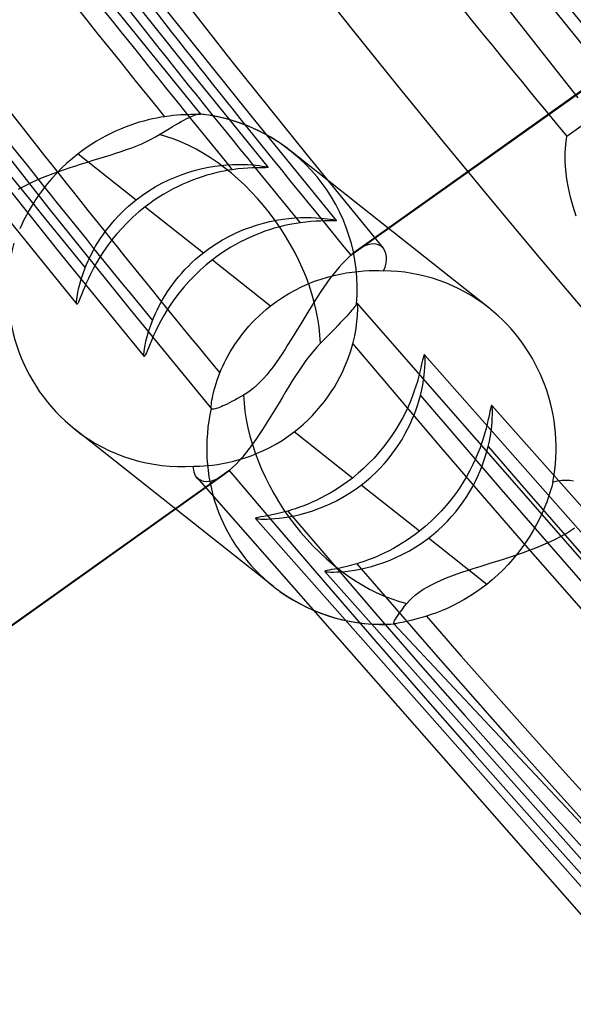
# Model space of a CAD drawing. Header units: millimetres. Extents: x -192 to 186, y -241 to 236.
# Tile 39 of 89: x -29.14 to -25.4, y -25.84 to -19.19. Entities that reach past the tile are written whole.
import ezdxf

# ---------------------------------------------------------------- set-up
doc = ezdxf.new("R2010")
doc.units = ezdxf.units.MM
doc.layers.add('MAIN-1', color=7, linetype='Continuous')
doc.layers.add('MAIN-2', color=7, linetype='Continuous')

msp = doc.modelspace()

# ---------------------------------------------------------------- linework, layer by layer
at = {"layer": 'MAIN-1'}
for centre, major_axis, start_param, end_param in [((-0.5, -0.433), (108.0179, -124.7283), 0.713724, 3.400514), ((-41, -35.507), (-104.4173, 120.5707), -3.141592, -0.857072), ((-41, -35.507), (103.7626, -119.8147), 0, 2.284521), ((-28.15, -24.3786), (-25.9407, 29.9537), -2.427868, -0.857072), ((-28.4, -24.5951), (23.3466, -26.9583), 0.713724, 3.141578), ((-28.4, -24.5951), (-25.6133, 29.5757), 2.694287, 5.426113), ((-35, -30.3109), (-23.3466, 26.9583), -2.427868, -0.857072), ((-35.5, -30.7439), (-22.6919, 26.2024), 2.284521, 5.426113)]:
    msp.add_ellipse(centre, major_axis=major_axis, ratio=0.75, start_param=start_param, end_param=end_param, dxfattribs=at)
at = {"layer": 'MAIN-2'}
for p, q in [((-27.1396, -17.4645), (-25.3699, -19.7153)), ((-22.9745, -17.9818), (-26.8647, -20.749)), ((-26.9015, -20.7781), (-23.0156, -18.014)), ((-25.4442, -19.9748), (-23.0518, -18.273)), ((-28.5943, -18.7767), (-28.0304, -19.4835)), ((-28.2454, -18.7816), (-27.7057, -19.4698)), ((-28.4863, -19.1241), (-27.9181, -19.8264)), ((-28.14, -19.136), (-27.574, -19.8431)), ((-27.7057, -19.4698), (-27.1977, -20.1031)), ((-28.0304, -19.4835), (-27.4601, -20.1855)), ((-29.4977, -19.7535), (-28.9409, -20.463)), ((-28.3007, -19.8725), (-28.3312, -19.8812)), ((-28.2708, -19.8649), (-28.3007, -19.8725)), ((-28.2417, -19.8582), (-28.2708, -19.8649)), ((-28.2135, -19.8524), (-28.2417, -19.8582)), ((-28.1861, -19.8474), (-28.2135, -19.8524)), ((-28.1597, -19.8432), (-28.1861, -19.8474)), ((-28.13, -19.8391), (-28.1597, -19.8432)), ((-28.1018, -19.836), (-28.13, -19.8391)), ((-28.075, -19.8336), (-28.1018, -19.836)), ((-28.0498, -19.8318), (-28.075, -19.8336)), ((-28.0261, -19.8306), (-28.0498, -19.8318)), ((-28.0473, -19.8763), (-28.0299, -19.8669)), ((-28.0299, -19.8669), (-28.014, -19.8586)), ((-28.0043, -19.8298), (-28.0261, -19.8306)), ((-28.014, -19.8586), (-27.9997, -19.8513)), ((-27.9845, -19.8293), (-28.0043, -19.8298)), ((-27.9997, -19.8513), (-27.9863, -19.8449)), ((-27.9863, -19.8449), (-27.9737, -19.8392)), ((-27.9669, -19.8291), (-27.9845, -19.8293)), ((-27.9737, -19.8392), (-27.9621, -19.8343)), ((-27.9518, -19.829), (-27.9669, -19.8291)), ((-27.9621, -19.8343), (-27.9516, -19.8303)), ((-27.9392, -19.8289), (-27.9518, -19.829)), ((-27.9516, -19.8303), (-27.9424, -19.8273)), ((-27.9424, -19.8273), (-27.9347, -19.8254)), ((-27.9294, -19.8286), (-27.9392, -19.8289)), ((-27.9347, -19.8254), (-27.9283, -19.8245)), ((-27.9225, -19.8282), (-27.9294, -19.8286)), ((-27.9283, -19.8245), (-27.9234, -19.8245)), ((-27.9234, -19.8245), (-27.9228, -19.8246)), ((-27.9228, -19.8246), (-27.9222, -19.8247)), ((-27.9187, -19.8275), (-27.9225, -19.8282)), ((-27.9222, -19.8247), (-27.9217, -19.8248)), ((-27.9217, -19.8248), (-27.9212, -19.8249)), ((-27.9212, -19.8249), (-27.9207, -19.8251)), ((-27.9207, -19.8251), (-27.9203, -19.8252)), ((-27.9203, -19.8252), (-27.9197, -19.8254)), ((-27.9197, -19.8254), (-27.9192, -19.8257)), ((-27.9192, -19.8257), (-27.9189, -19.8259)), ((-27.9189, -19.8259), (-27.9185, -19.8261)), ((-27.9181, -19.8264), (-27.9187, -19.8275)), ((-27.9185, -19.8261), (-27.9183, -19.8263)), ((-27.9183, -19.8263), (-27.9181, -19.8264)), ((-27.574, -19.8431), (-27.0009, -20.5447)), ((-28.4906, -19.9407), (-28.523, -19.956)), ((-28.4583, -19.9266), (-28.4906, -19.9407)), ((-28.4261, -19.9136), (-28.4583, -19.9266)), ((-28.3941, -19.9017), (-28.4261, -19.9136)), ((-28.3624, -19.8909), (-28.3941, -19.9017)), ((-28.3312, -19.8812), (-28.3624, -19.8909)), ((-28.1715, -19.9497), (-28.1496, -19.9362)), ((-28.1496, -19.9362), (-28.1279, -19.923)), ((-28.1279, -19.923), (-28.1065, -19.9102)), ((-28.1065, -19.9102), (-28.0857, -19.8981)), ((-28.0857, -19.8981), (-28.0659, -19.8867)), ((-28.0659, -19.8867), (-28.0473, -19.8763)), ((-28.5877, -19.9898), (-28.6199, -20.0086)), ((-28.5554, -19.9723), (-28.5877, -19.9898)), ((-28.523, -19.956), (-28.5554, -19.9723)), ((-28.2817, -20.0112), (-28.2508, -19.996)), ((-28.2508, -19.996), (-28.2217, -19.9803)), ((-28.2217, -19.9803), (-28.1945, -19.9641)), ((-28.1945, -19.9641), (-28.1715, -19.9497)), ((-25.4509, -20.0309), (-25.4442, -19.9748)), ((-28.7137, -20.0708), (-28.7438, -20.0933)), ((-28.683, -20.0491), (-28.7137, -20.0708)), ((-28.6517, -20.0284), (-28.683, -20.0491)), ((-28.6199, -20.0086), (-28.6517, -20.0284)), ((-28.4532, -20.0782), (-28.4171, -20.0657)), ((-28.4171, -20.0657), (-28.3817, -20.0528)), ((-28.3817, -20.0528), (-28.3473, -20.0395)), ((-28.3473, -20.0395), (-28.3139, -20.0256)), ((-28.3139, -20.0256), (-28.2817, -20.0112)), ((-25.4543, -20.0882), (-25.4509, -20.0309)), ((-29.4069, -20.0892), (-28.856, -20.7784)), ((-28.7826, -20.1247), (-28.8202, -20.1574)), ((-28.7438, -20.0933), (-28.7826, -20.1247)), ((-28.7438, -20.0933), (-28.3512, -20.4039)), ((-28.6809, -20.1497), (-28.6419, -20.1378)), ((-28.6419, -20.1378), (-28.6032, -20.1259)), ((-28.6032, -20.1259), (-28.5648, -20.1141)), ((-28.5648, -20.1141), (-28.527, -20.1023)), ((-28.527, -20.1023), (-28.4898, -20.0904)), ((-28.4898, -20.0904), (-28.4532, -20.0782)), ((-25.9699, -21.1342), (-27.3094, -20.0745)), ((-27.1977, -20.1031), (-26.6832, -20.7315)), ((-25.4542, -20.1464), (-25.4543, -20.0882)), ((-28.8562, -20.1914), (-28.8904, -20.2261)), ((-28.8752, -20.2129), (-28.837, -20.1997)), ((-28.8202, -20.1574), (-28.8562, -20.1914)), ((-28.837, -20.1997), (-28.7982, -20.1867)), ((-28.7982, -20.1867), (-28.7592, -20.1742)), ((-28.7592, -20.1742), (-28.7201, -20.1618)), ((-28.7201, -20.1618), (-28.6809, -20.1497)), ((-27.9959, -20.2181), (-27.9511, -20.205)), ((-27.9511, -20.205), (-27.9068, -20.1941)), ((-27.9068, -20.1941), (-27.8635, -20.1851)), ((-27.8635, -20.1851), (-27.8211, -20.1781)), ((-27.8211, -20.1781), (-27.7801, -20.1727)), ((-27.7801, -20.1727), (-27.7405, -20.169)), ((-27.7296, -20.2054), (-27.7571, -20.2104)), ((-27.7405, -20.169), (-27.7026, -20.1666)), ((-27.703, -20.2013), (-27.7296, -20.2054)), ((-27.6653, -20.1964), (-27.703, -20.2013)), ((-27.7026, -20.1666), (-27.6665, -20.1656)), ((-27.6665, -20.1656), (-27.6324, -20.1657)), ((-27.63, -20.1929), (-27.6653, -20.1964)), ((-27.6324, -20.1657), (-27.6003, -20.1667)), ((-27.5971, -20.1905), (-27.63, -20.1929)), ((-27.6003, -20.1667), (-27.5708, -20.1685)), ((-27.5668, -20.189), (-27.5971, -20.1905)), ((-27.5708, -20.1685), (-27.544, -20.1708)), ((-27.5395, -20.1882), (-27.5668, -20.189)), ((-27.544, -20.1708), (-27.5204, -20.1735)), ((-27.5155, -20.1879), (-27.5395, -20.1882)), ((-27.5204, -20.1735), (-27.5001, -20.1763)), ((-27.4954, -20.1878), (-27.5155, -20.1879)), ((-27.5001, -20.1763), (-27.4838, -20.1791)), ((-27.4794, -20.1877), (-27.4954, -20.1878)), ((-27.4838, -20.1791), (-27.4715, -20.1816)), ((-27.468, -20.1874), (-27.4794, -20.1877)), ((-27.4715, -20.1816), (-27.4635, -20.1837)), ((-27.4615, -20.1867), (-27.468, -20.1874)), ((-27.4635, -20.1837), (-27.4601, -20.1855)), ((-27.4601, -20.1855), (-27.4615, -20.1867)), ((-25.4507, -20.2051), (-25.4542, -20.1464)), ((-25.4438, -20.264), (-25.4507, -20.2051)), ((-29.0538, -20.2848), (-29.0202, -20.2696)), ((-29.0202, -20.2696), (-28.9854, -20.2548)), ((-28.9854, -20.2548), (-28.9495, -20.2404)), ((-28.9225, -20.2614), (-28.9528, -20.2971)), ((-28.9495, -20.2404), (-28.9128, -20.2265)), ((-28.8904, -20.2261), (-28.9225, -20.2614)), ((-28.9128, -20.2265), (-28.8752, -20.2129)), ((-28.1778, -20.2928), (-28.1323, -20.2706)), ((-28.1323, -20.2706), (-28.0867, -20.2508)), ((-28.0867, -20.2508), (-28.0411, -20.2333)), ((-28.0411, -20.2333), (-27.9959, -20.2181)), ((-27.9712, -20.2715), (-28.0036, -20.2845)), ((-27.939, -20.2596), (-27.9712, -20.2715)), ((-27.9071, -20.2488), (-27.939, -20.2596)), ((-27.8757, -20.2391), (-27.9071, -20.2488)), ((-27.8449, -20.2304), (-27.8757, -20.2391)), ((-27.8149, -20.2228), (-27.8449, -20.2304)), ((-27.7856, -20.2161), (-27.8149, -20.2228)), ((-27.7571, -20.2104), (-27.7856, -20.2161)), ((-25.4334, -20.3246), (-25.4438, -20.264)), ((-29.1459, -20.3331), (-29.1169, -20.3167)), ((-29.1169, -20.3167), (-29.0861, -20.3005)), ((-29.0861, -20.3005), (-29.0538, -20.2848)), ((-28.981, -20.3329), (-29.0074, -20.3688)), ((-28.9528, -20.2971), (-28.981, -20.3329)), ((-28.2667, -20.3441), (-28.2227, -20.3174)), ((-28.2227, -20.3174), (-28.1778, -20.2928)), ((-28.1013, -20.3303), (-28.1338, -20.348)), ((-28.0687, -20.3139), (-28.1013, -20.3303)), ((-28.0361, -20.2986), (-28.0687, -20.3139)), ((-28.0036, -20.2845), (-28.0361, -20.2986)), ((-25.4194, -20.3868), (-25.4334, -20.3246)), ((-29.0317, -20.4044), (-29.0541, -20.4395)), ((-29.0074, -20.3688), (-29.0317, -20.4044)), ((-28.3778, -20.4253), (-28.3512, -20.4039)), ((-28.3512, -20.4039), (-28.3096, -20.373)), ((-28.3096, -20.373), (-28.2667, -20.3441)), ((-28.1982, -20.3866), (-28.2296, -20.4074)), ((-28.1662, -20.3667), (-28.1982, -20.3866)), ((-28.1338, -20.348), (-28.1662, -20.3667)), ((-25.4018, -20.45), (-25.4194, -20.3868)), ((-29.3092, -20.4226), (-28.7526, -21.1089)), ((-29.0541, -20.4395), (-29.0745, -20.4739)), ((-28.9409, -20.463), (-28.3959, -21.1421)), ((-28.4529, -20.4937), (-28.4288, -20.4704)), ((-28.4288, -20.4704), (-28.4038, -20.4475)), ((-28.4038, -20.4475), (-28.3778, -20.4253)), ((-28.2906, -20.4518), (-28.3331, -20.4862)), ((-28.2605, -20.4292), (-28.2906, -20.4518)), ((-28.2906, -20.4518), (-27.8981, -20.7624)), ((-28.2296, -20.4074), (-28.2605, -20.4292)), ((-25.3808, -20.5141), (-25.4018, -20.45)), ((-29.0931, -20.5073), (-29.11, -20.5396)), ((-29.0745, -20.4739), (-29.0931, -20.5073)), ((-28.4983, -20.5418), (-28.4761, -20.5176)), ((-28.4761, -20.5176), (-28.4529, -20.4937)), ((-28.374, -20.5222), (-28.4129, -20.5596)), ((-28.3331, -20.4862), (-28.374, -20.5222)), ((-27.4045, -20.5425), (-27.3616, -20.5355)), ((-27.3616, -20.5355), (-27.32, -20.5304)), ((-27.32, -20.5304), (-27.2799, -20.5268)), ((-27.2799, -20.5268), (-27.2415, -20.5247)), ((-27.2415, -20.5247), (-27.2051, -20.5239)), ((-27.2051, -20.5239), (-27.1707, -20.5242)), ((-27.1707, -20.5242), (-27.1387, -20.5254)), ((-27.1387, -20.5254), (-27.1094, -20.5274)), ((-27.1094, -20.5274), (-27.083, -20.5299)), ((-27.083, -20.5299), (-27.0598, -20.5326)), ((-27.0598, -20.5326), (-27.04, -20.5355)), ((-27.04, -20.5355), (-27.024, -20.5383)), ((-27.024, -20.5383), (-27.012, -20.5408)), ((-29.1251, -20.5705), (-29.1386, -20.5999)), ((-29.11, -20.5396), (-29.1251, -20.5705)), ((-28.559, -20.6166), (-28.5397, -20.5914)), ((-28.5397, -20.5914), (-28.5195, -20.5665)), ((-28.5195, -20.5665), (-28.4983, -20.5418)), ((-28.4495, -20.5977), (-28.4838, -20.6365)), ((-28.4129, -20.5596), (-28.4495, -20.5977)), ((-27.6306, -20.608), (-27.5845, -20.5905)), ((-27.5845, -20.5905), (-27.5386, -20.5752)), ((-27.5386, -20.5752), (-27.4932, -20.5622)), ((-27.4932, -20.5622), (-27.4484, -20.5513)), ((-27.4193, -20.5967), (-27.451, -20.6064)), ((-27.4484, -20.5513), (-27.4045, -20.5425)), ((-27.3883, -20.5881), (-27.4193, -20.5967)), ((-27.358, -20.5805), (-27.3883, -20.5881)), ((-27.3285, -20.5739), (-27.358, -20.5805)), ((-27.2998, -20.5682), (-27.3285, -20.5739)), ((-27.2721, -20.5634), (-27.2998, -20.5682)), ((-27.2453, -20.5593), (-27.2721, -20.5634)), ((-27.2073, -20.5545), (-27.2453, -20.5593)), ((-27.1718, -20.5512), (-27.2073, -20.5545)), ((-27.1387, -20.5489), (-27.1718, -20.5512)), ((-27.1082, -20.5476), (-27.1387, -20.5489)), ((-27.0807, -20.547), (-27.1082, -20.5476)), ((-27.0566, -20.5468), (-27.0807, -20.547)), ((-27.0363, -20.5468), (-27.0566, -20.5468)), ((-27.0203, -20.5468), (-27.0363, -20.5468)), ((-27.0088, -20.5466), (-27.0203, -20.5468)), ((-27.012, -20.5408), (-27.0042, -20.543)), ((-27.0022, -20.5459), (-27.0088, -20.5466)), ((-27.0042, -20.543), (-27.0008, -20.5447)), ((-27.0008, -20.5447), (-27.0022, -20.5459)), ((-28.6108, -20.693), (-28.5946, -20.6675)), ((-28.5946, -20.6675), (-28.5773, -20.6421)), ((-28.5773, -20.6421), (-28.559, -20.6166)), ((-28.4838, -20.6365), (-28.5157, -20.6755)), ((-27.7683, -20.6751), (-27.7228, -20.6504)), ((-27.7228, -20.6504), (-27.6767, -20.628)), ((-27.6767, -20.628), (-27.6306, -20.608)), ((-27.6137, -20.6716), (-27.6466, -20.6881)), ((-27.5809, -20.6563), (-27.6137, -20.6716)), ((-27.5481, -20.6421), (-27.5809, -20.6563)), ((-27.5155, -20.6291), (-27.5481, -20.6421)), ((-27.4831, -20.6172), (-27.5155, -20.6291)), ((-27.451, -20.6064), (-27.4831, -20.6172)), ((-28.6401, -20.7435), (-28.6259, -20.7183)), ((-28.6259, -20.7183), (-28.6108, -20.693)), ((-28.5453, -20.7148), (-28.5726, -20.7537)), ((-28.5157, -20.6755), (-28.5453, -20.7148)), ((-27.8981, -20.7624), (-27.8561, -20.7312)), ((-27.8561, -20.7312), (-27.8128, -20.7021)), ((-27.8128, -20.7021), (-27.7683, -20.6751)), ((-27.7121, -20.7247), (-27.7443, -20.7447)), ((-27.6794, -20.7058), (-27.7121, -20.7247)), ((-27.6466, -20.6881), (-27.6794, -20.7058)), ((-26.8373, -20.7313), (-26.8645, -20.7489)), ((-26.8115, -20.718), (-26.8373, -20.7313)), ((-26.7871, -20.7088), (-26.8115, -20.718)), ((-26.7643, -20.7038), (-26.7871, -20.7088)), ((-26.7433, -20.7027), (-26.7643, -20.7038)), ((-26.7244, -20.7055), (-26.7433, -20.7027)), ((-26.7076, -20.7118), (-26.7244, -20.7055)), ((-26.6931, -20.7214), (-26.7076, -20.7118)), ((-26.6811, -20.7341), (-26.6931, -20.7214)), ((-26.6717, -20.7495), (-26.6811, -20.7341)), ((-28.856, -20.7784), (-28.2983, -21.4626)), ((-28.6768, -20.8173), (-28.6655, -20.793)), ((-28.6655, -20.793), (-28.6533, -20.7684)), ((-28.6533, -20.7684), (-28.6401, -20.7435)), ((-28.5974, -20.7922), (-28.62, -20.8297)), ((-28.5726, -20.7537), (-28.5974, -20.7922)), ((-27.9504, -20.8059), (-27.9246, -20.7837)), ((-27.9246, -20.7837), (-27.8981, -20.7624)), ((-27.807, -20.7875), (-27.8375, -20.8103)), ((-27.776, -20.7656), (-27.807, -20.7875)), ((-27.7443, -20.7447), (-27.776, -20.7656)), ((-26.9211, -20.7959), (-26.941, -20.8154)), ((-26.9015, -20.7781), (-26.9211, -20.7959)), ((-26.8952, -20.7728), (-26.9015, -20.7781)), ((-26.889, -20.7676), (-26.8952, -20.7728)), ((-26.8827, -20.7626), (-26.889, -20.7676)), ((-26.8766, -20.7578), (-26.8827, -20.7626)), ((-26.8705, -20.7533), (-26.8766, -20.7578)), ((-26.8645, -20.7489), (-26.8705, -20.7533)), ((-26.6651, -20.7674), (-26.6717, -20.7495)), ((-26.6614, -20.7875), (-26.6651, -20.7674)), ((-26.6609, -20.8095), (-26.6614, -20.7875)), ((-28.711, -20.9029), (-28.6967, -20.8644)), ((-28.6967, -20.8644), (-28.6872, -20.8411)), ((-28.6872, -20.8411), (-28.6768, -20.8173)), ((-28.6403, -20.8661), (-28.6585, -20.9012)), ((-28.62, -20.8297), (-28.6403, -20.8661)), ((-28.0224, -20.8755), (-27.9994, -20.8518)), ((-27.9994, -20.8518), (-27.9754, -20.8286)), ((-27.9754, -20.8286), (-27.9504, -20.8059)), ((-27.8796, -20.8444), (-27.9203, -20.8802)), ((-27.8375, -20.8103), (-27.8796, -20.8444)), ((-27.8375, -20.8103), (-27.4449, -21.1209)), ((-26.9815, -20.8593), (-27.002, -20.8835)), ((-26.9612, -20.8365), (-26.9815, -20.8593)), ((-26.941, -20.8154), (-26.9612, -20.8365)), ((-26.6809, -20.884), (-26.6704, -20.8581)), ((-26.6704, -20.8581), (-26.6639, -20.8332)), ((-26.6639, -20.8332), (-26.6609, -20.8095)), ((-28.723, -20.9394), (-28.711, -20.9029)), ((-28.6747, -20.9346), (-28.6891, -20.966)), ((-28.6585, -20.9012), (-28.6747, -20.9346)), ((-28.0857, -20.9489), (-28.0656, -20.9241)), ((-28.0656, -20.9241), (-28.0445, -20.8997)), ((-28.0445, -20.8997), (-28.0224, -20.8755)), ((-27.9589, -20.9172), (-27.9953, -20.955)), ((-27.9203, -20.8802), (-27.9589, -20.9172)), ((-27.1032, -20.9393), (-27.0597, -20.926)), ((-27.0433, -20.9364), (-27.064, -20.9647)), ((-27.0597, -20.926), (-27.0167, -20.9147)), ((-27.0226, -20.9093), (-27.0433, -20.9364)), ((-27.002, -20.8835), (-27.0226, -20.9093)), ((-27.0167, -20.9147), (-26.9744, -20.9053)), ((-26.9744, -20.9053), (-26.9328, -20.8977)), ((-26.9328, -20.8977), (-26.8923, -20.8918)), ((-26.8923, -20.8918), (-26.853, -20.8874)), ((-26.853, -20.8874), (-26.8151, -20.8844)), ((-26.8151, -20.8844), (-26.7788, -20.8827)), ((-26.7788, -20.8827), (-26.7442, -20.8822)), ((-26.7442, -20.8822), (-26.7115, -20.8827)), ((-26.7115, -20.8827), (-26.6809, -20.884)), ((-28.7405, -21.0048), (-28.7327, -20.9735)), ((-28.7327, -20.9735), (-28.723, -20.9394)), ((-28.7017, -20.9953), (-28.7126, -21.0219)), ((-28.6891, -20.966), (-28.7017, -20.9953)), ((-28.1402, -21.0244), (-28.1231, -20.9992)), ((-28.1231, -20.9992), (-28.1049, -20.974)), ((-28.1049, -20.974), (-28.0857, -20.9489)), ((-28.0293, -20.9934), (-28.0612, -21.0322)), ((-27.9953, -20.955), (-28.0293, -20.9934)), ((-27.2786, -21.0135), (-27.2349, -20.9917)), ((-27.2349, -20.9917), (-27.1909, -20.9721)), ((-27.1909, -20.9721), (-27.147, -20.9546)), ((-27.147, -20.9546), (-27.1032, -20.9393)), ((-27.0846, -20.994), (-27.1052, -21.0242)), ((-27.064, -20.9647), (-27.0846, -20.994)), ((-28.7531, -21.0772), (-28.7505, -21.0571)), ((-28.7505, -21.0571), (-28.7464, -21.0328)), ((-28.7464, -21.0328), (-28.7405, -21.0048)), ((-28.7301, -21.0662), (-28.7369, -21.0831)), ((-28.7221, -21.0457), (-28.7301, -21.0662)), ((-28.7126, -21.0219), (-28.7221, -21.0457)), ((-28.1714, -21.0748), (-28.1563, -21.0497)), ((-28.1563, -21.0497), (-28.1402, -21.0244)), ((-28.0612, -21.0322), (-28.0907, -21.0711)), ((-27.405, -21.0912), (-27.3639, -21.0634)), ((-27.3639, -21.0634), (-27.3217, -21.0375)), ((-27.3217, -21.0375), (-27.2786, -21.0135)), ((-27.1258, -21.0552), (-27.1463, -21.087)), ((-27.1052, -21.0242), (-27.1258, -21.0552)), ((-28.7543, -21.0927), (-28.7531, -21.0772)), ((-28.7541, -21.1034), (-28.7543, -21.0927)), ((-28.7526, -21.1088), (-28.7541, -21.1034)), ((-28.7502, -21.109), (-28.7526, -21.1088)), ((-28.7469, -21.1047), (-28.7502, -21.109)), ((-28.7424, -21.096), (-28.7469, -21.1047)), ((-28.7369, -21.0831), (-28.7424, -21.096)), ((-28.2109, -21.1487), (-28.1987, -21.1244)), ((-28.1987, -21.1244), (-28.1855, -21.0997)), ((-28.1855, -21.0997), (-28.1714, -21.0748)), ((-28.1178, -21.1098), (-28.1426, -21.1479)), ((-28.0907, -21.0711), (-28.1178, -21.1098)), ((-27.4712, -21.1421), (-27.4449, -21.1209)), ((-27.4449, -21.1209), (-27.405, -21.0912)), ((-27.1667, -21.1193), (-27.1871, -21.1522)), ((-27.1463, -21.087), (-27.1667, -21.1193)), ((-26.8813, -21.1328), (-26.889, -21.1423)), ((-26.8748, -21.1245), (-26.8813, -21.1328)), ((-26.8697, -21.1174), (-26.8748, -21.1245)), ((-26.8659, -21.1116), (-26.8697, -21.1174)), ((-26.8634, -21.107), (-26.8659, -21.1116)), ((-26.8628, -21.1057), (-26.8634, -21.107)), ((-26.8621, -21.1047), (-26.8628, -21.1057)), ((-26.8615, -21.1041), (-26.8621, -21.1047)), ((-26.8609, -21.1038), (-26.8615, -21.1041)), ((-26.8603, -21.1039), (-26.8609, -21.1038)), ((-26.8598, -21.1043), (-26.8603, -21.1039)), ((-26.8585, -21.1072), (-26.8598, -21.1043)), ((-26.8598, -21.1043), (-23.9289, -24.4524)), ((-26.8574, -21.1124), (-26.8585, -21.1072)), ((-26.8566, -21.12), (-26.8574, -21.1124)), ((-26.856, -21.1296), (-26.8566, -21.12)), ((-26.8558, -21.1414), (-26.856, -21.1296)), ((-28.3959, -21.1421), (-27.8434, -21.8155)), ((-28.242, -21.2193), (-28.2325, -21.1963)), ((-28.2325, -21.1963), (-28.2221, -21.1727)), ((-28.2221, -21.1727), (-28.2109, -21.1487)), ((-28.1652, -21.1852), (-28.1855, -21.2214)), ((-28.1426, -21.1479), (-28.1652, -21.1852)), ((-27.5454, -21.2097), (-27.5216, -21.1866)), ((-27.5216, -21.1866), (-27.4969, -21.1641)), ((-27.4969, -21.1641), (-27.4712, -21.1421)), ((-27.2073, -21.1854), (-27.2274, -21.2186)), ((-27.1871, -21.1522), (-27.2073, -21.1854)), ((-26.9433, -21.2034), (-26.958, -21.2192)), ((-26.9299, -21.1889), (-26.9433, -21.2034)), ((-26.918, -21.1756), (-26.9299, -21.1889)), ((-26.9074, -21.1638), (-26.918, -21.1756)), ((-26.8978, -21.1526), (-26.9074, -21.1638)), ((-26.889, -21.1423), (-26.8978, -21.1526)), ((-26.8589, -21.2067), (-26.8574, -21.1878)), ((-26.8574, -21.1878), (-26.8564, -21.1706)), ((-26.8564, -21.1706), (-26.8559, -21.155)), ((-26.8559, -21.155), (-26.8558, -21.1414)), ((-28.2683, -21.2939), (-28.2563, -21.2577)), ((-28.2563, -21.2577), (-28.242, -21.2193)), ((-28.2038, -21.2562), (-28.22, -21.2893)), ((-28.1855, -21.2214), (-28.2038, -21.2562)), ((-27.6112, -21.2813), (-27.5902, -21.2571)), ((-27.5902, -21.2571), (-27.5683, -21.2332)), ((-27.5683, -21.2332), (-27.5454, -21.2097)), ((-27.2474, -21.2518), (-27.2674, -21.2849)), ((-27.2274, -21.2186), (-27.2474, -21.2518)), ((-26.9908, -21.2537), (-27.0085, -21.2721)), ((-26.9738, -21.236), (-26.9908, -21.2537)), ((-26.958, -21.2192), (-26.9738, -21.236)), ((-26.8671, -21.2724), (-26.8637, -21.2492)), ((-26.8637, -21.2492), (-26.861, -21.2272)), ((-26.861, -21.2272), (-26.8589, -21.2067)), ((-28.286, -21.3589), (-28.2782, -21.3278)), ((-28.2782, -21.3278), (-28.2683, -21.2939)), ((-28.2344, -21.3206), (-28.2471, -21.3497)), ((-28.22, -21.2893), (-28.2344, -21.3206)), ((-27.6683, -21.3556), (-27.6502, -21.3307)), ((-27.6502, -21.3307), (-27.6312, -21.3059)), ((-27.6312, -21.3059), (-27.6112, -21.2813)), ((-27.2872, -21.3178), (-27.3071, -21.3503)), ((-27.2674, -21.2849), (-27.2872, -21.3178)), ((-27.0647, -21.3296), (-27.0856, -21.3507)), ((-27.0451, -21.3097), (-27.0647, -21.3296)), ((-27.0267, -21.2909), (-27.0451, -21.3097)), ((-27.0085, -21.2721), (-27.0267, -21.2909)), ((-26.8823, -21.3493), (-26.8764, -21.3226)), ((-26.8764, -21.3226), (-26.8713, -21.297)), ((-26.8713, -21.297), (-26.8671, -21.2724)), ((-28.2961, -21.411), (-28.2919, -21.3868)), ((-28.2919, -21.3868), (-28.286, -21.3589)), ((-28.2676, -21.3998), (-28.2757, -21.4202)), ((-28.2581, -21.3762), (-28.2676, -21.3998)), ((-28.2471, -21.3497), (-28.2581, -21.3762)), ((-27.7014, -21.4056), (-27.6854, -21.3806)), ((-27.6854, -21.3806), (-27.6683, -21.3556)), ((-27.3269, -21.3822), (-27.3467, -21.4136)), ((-27.3071, -21.3503), (-27.3269, -21.3822)), ((-27.133, -21.3993), (-27.1577, -21.4277)), ((-27.1078, -21.3728), (-27.133, -21.3993)), ((-27.0856, -21.3507), (-27.1078, -21.3728)), ((-26.8977, -21.4072), (-26.8892, -21.3769)), ((-26.8892, -21.3769), (-26.8823, -21.3493)), ((-28.3, -21.4465), (-28.2988, -21.4311)), ((-28.2998, -21.4571), (-28.3, -21.4465)), ((-28.2983, -21.4625), (-28.2998, -21.4571)), ((-28.2988, -21.4311), (-28.2961, -21.411)), ((-28.296, -21.4627), (-28.2983, -21.4625)), ((-28.2926, -21.4584), (-28.296, -21.4627)), ((-28.2881, -21.4498), (-28.2926, -21.4584)), ((-28.2825, -21.437), (-28.2881, -21.4498)), ((-28.2757, -21.4202), (-28.2825, -21.437)), ((-27.7435, -21.4795), (-27.7305, -21.4551)), ((-27.7305, -21.4551), (-27.7164, -21.4304)), ((-27.7164, -21.4304), (-27.7014, -21.4056)), ((-27.3666, -21.4443), (-27.3867, -21.4744)), ((-27.3467, -21.4136), (-27.3666, -21.4443)), ((-27.182, -21.4578), (-27.2058, -21.4894)), ((-27.1577, -21.4277), (-27.182, -21.4578)), ((-26.9184, -21.47), (-26.9074, -21.4382)), ((-26.9074, -21.4382), (-26.8977, -21.4072)), ((-26.4119, -21.4616), (-26.4148, -21.4728)), ((-26.4094, -21.4541), (-26.4119, -21.4616)), ((-26.4073, -21.4503), (-26.4094, -21.4541)), ((-26.4054, -21.4504), (-26.4073, -21.4503)), ((-26.4055, -21.4504), (-23.7676, -24.4407)), ((-26.4038, -21.4548), (-26.4054, -21.4504)), ((-26.4024, -21.4635), (-26.4038, -21.4548)), ((-26.4015, -21.476), (-26.4024, -21.4635)), ((-27.7773, -21.5506), (-27.7669, -21.5273)), ((-27.7669, -21.5273), (-27.7557, -21.5036)), ((-27.7557, -21.5036), (-27.7435, -21.4795)), ((-27.4278, -21.5322), (-27.4488, -21.5595)), ((-27.4071, -21.5037), (-27.4278, -21.5322)), ((-27.3867, -21.4744), (-27.4071, -21.5037)), ((-27.2293, -21.5224), (-27.2524, -21.5565)), ((-27.2058, -21.4894), (-27.2293, -21.5224)), ((-26.9593, -21.5681), (-26.9443, -21.5351)), ((-26.9443, -21.5351), (-26.9307, -21.5023)), ((-26.9307, -21.5023), (-26.9184, -21.47)), ((-26.4265, -21.5257), (-26.4317, -21.5487)), ((-26.422, -21.5052), (-26.4265, -21.5257)), ((-26.4181, -21.4874), (-26.422, -21.5052)), ((-26.4148, -21.4728), (-26.4181, -21.4874)), ((-26.4042, -21.5603), (-26.4024, -21.5345)), ((-26.4024, -21.5345), (-26.4014, -21.5118)), ((-26.4011, -21.4922), (-26.4015, -21.476)), ((-26.4014, -21.5118), (-26.4011, -21.4922)), ((-27.8047, -21.6215), (-27.7962, -21.5979)), ((-27.7962, -21.5979), (-27.7867, -21.5734)), ((-27.7867, -21.5734), (-27.7773, -21.5506)), ((-27.4701, -21.5858), (-27.4918, -21.6107)), ((-27.4488, -21.5595), (-27.4701, -21.5858)), ((-27.2753, -21.5916), (-27.298, -21.6273)), ((-27.2524, -21.5565), (-27.2753, -21.5916)), ((-26.9938, -21.6348), (-26.9758, -21.6014)), ((-26.9758, -21.6014), (-26.9593, -21.5681)), ((-26.445, -21.6012), (-26.4532, -21.6304)), ((-26.4379, -21.574), (-26.445, -21.6012)), ((-26.4317, -21.5487), (-26.4379, -21.574)), ((-26.4113, -21.6196), (-26.4072, -21.5887)), ((-26.4072, -21.5887), (-26.4042, -21.5603)), ((-27.8247, -21.687), (-27.8189, -21.6662)), ((-27.8189, -21.6662), (-27.8123, -21.6444)), ((-27.8123, -21.6444), (-27.8047, -21.6215)), ((-27.5363, -21.6559), (-27.5587, -21.6756)), ((-27.5139, -21.6342), (-27.5363, -21.6559)), ((-27.4918, -21.6107), (-27.5139, -21.6342)), ((-27.3204, -21.6637), (-27.3427, -21.7004)), ((-27.298, -21.6273), (-27.3204, -21.6637)), ((-27.0343, -21.7013), (-27.0133, -21.6682)), ((-27.0133, -21.6682), (-26.9938, -21.6348)), ((-26.4627, -21.6614), (-26.4737, -21.6942)), ((-26.4532, -21.6304), (-26.4627, -21.6614)), ((-26.4238, -21.6878), (-26.4168, -21.6527)), ((-26.4168, -21.6527), (-26.4113, -21.6196)), ((-27.8375, -21.742), (-27.834, -21.725)), ((-27.834, -21.725), (-27.8297, -21.7066)), ((-27.8297, -21.7066), (-27.8247, -21.687)), ((-27.6474, -21.7351), (-27.6675, -21.7463)), ((-27.6268, -21.7235), (-27.6474, -21.7351)), ((-27.6039, -21.7095), (-27.6268, -21.7235)), ((-27.5813, -21.6935), (-27.6039, -21.7095)), ((-27.5587, -21.6756), (-27.5813, -21.6935)), ((-27.3427, -21.7004), (-27.3649, -21.7373)), ((-27.0807, -21.7666), (-27.0567, -21.7341)), ((-27.0567, -21.7341), (-27.0343, -21.7013)), ((-26.4862, -21.7286), (-26.5004, -21.7643)), ((-26.4737, -21.6942), (-26.4862, -21.7286)), ((-26.4408, -21.7555), (-26.4325, -21.7246)), ((-26.4325, -21.7246), (-26.4238, -21.6878)), ((-27.8454, -21.8024), (-27.845, -21.794)), ((-27.845, -21.794), (-27.8441, -21.7836)), ((-27.8441, -21.7836), (-27.8425, -21.7715)), ((-27.8425, -21.7715), (-27.8403, -21.7576)), ((-27.8403, -21.7576), (-27.8375, -21.742)), ((-27.7782, -21.8018), (-27.7901, -21.8067)), ((-27.7657, -21.7963), (-27.7782, -21.8018)), ((-27.7525, -21.7902), (-27.7657, -21.7963)), ((-27.738, -21.7832), (-27.7525, -21.7902)), ((-27.7221, -21.7752), (-27.738, -21.7832)), ((-27.705, -21.7664), (-27.7221, -21.7752)), ((-27.6867, -21.7567), (-27.705, -21.7664)), ((-27.6675, -21.7463), (-27.6867, -21.7567)), ((-27.3871, -21.7743), (-27.4093, -21.8111)), ((-27.3649, -21.7373), (-27.3871, -21.7743)), ((-27.1332, -21.83), (-27.1062, -21.7986)), ((-27.1062, -21.7986), (-27.0807, -21.7666)), ((-26.5163, -21.8013), (-26.5342, -21.8393)), ((-26.5004, -21.7643), (-26.5163, -21.8013)), ((-26.4613, -21.8195), (-26.4504, -21.7871)), ((-26.4504, -21.7871), (-26.4408, -21.7555)), ((-25.955, -21.7974), (-25.9574, -21.8052)), ((-25.9529, -21.7935), (-25.955, -21.7974)), ((-25.951, -21.7935), (-25.9529, -21.7935)), ((-25.9493, -21.798), (-25.951, -21.7935)), ((-25.951, -21.7935), (-23.6616, -24.3669)), ((-25.9479, -21.8066), (-25.9493, -21.798)), ((-27.8452, -21.8088), (-27.8454, -21.8024)), ((-27.8446, -21.8132), (-27.8452, -21.8088)), ((-27.8444, -21.8136), (-27.8446, -21.8132)), ((-27.8443, -21.8141), (-27.8444, -21.8136)), ((-27.8441, -21.8145), (-27.8443, -21.8141)), ((-27.8438, -21.8149), (-27.8441, -21.8145)), ((-27.8436, -21.8152), (-27.8438, -21.8149)), ((-27.8433, -21.8156), (-27.8436, -21.8152)), ((-27.8409, -21.8174), (-27.8433, -21.8156)), ((-27.8374, -21.8184), (-27.8409, -21.8174)), ((-27.8326, -21.8186), (-27.8374, -21.8184)), ((-27.8266, -21.8179), (-27.8326, -21.8186)), ((-27.8193, -21.8164), (-27.8266, -21.8179)), ((-27.8108, -21.8141), (-27.8193, -21.8164)), ((-27.801, -21.8108), (-27.8108, -21.8141)), ((-27.7901, -21.8067), (-27.801, -21.8108)), ((-27.4315, -21.8476), (-27.4537, -21.8838)), ((-27.4093, -21.8111), (-27.4315, -21.8476)), ((-27.1909, -21.89), (-27.1615, -21.8605)), ((-27.1615, -21.8605), (-27.1332, -21.83)), ((-26.5342, -21.8393), (-26.5539, -21.8779)), ((-26.4871, -21.8858), (-26.4735, -21.8524)), ((-26.4735, -21.8524), (-26.4613, -21.8195)), ((-25.967, -21.8499), (-25.9713, -21.871)), ((-25.9633, -21.8317), (-25.967, -21.8499)), ((-25.9601, -21.8167), (-25.9633, -21.8317)), ((-25.9574, -21.8052), (-25.9601, -21.8167)), ((-25.9468, -21.8193), (-25.9479, -21.8066)), ((-25.947, -21.8783), (-25.9463, -21.8554)), ((-25.9463, -21.8356), (-25.9468, -21.8193)), ((-25.9463, -21.8554), (-25.9463, -21.8356)), ((-27.476, -21.9194), (-27.4984, -21.9543)), ((-27.4537, -21.8838), (-27.476, -21.9194)), ((-27.253, -21.9455), (-27.2214, -21.9183)), ((-27.2214, -21.9183), (-27.1909, -21.89)), ((-26.5756, -21.9169), (-26.5991, -21.956)), ((-26.5539, -21.8779), (-26.5756, -21.9169)), ((-26.5187, -21.9535), (-26.5022, -21.9195)), ((-26.5022, -21.9195), (-26.4871, -21.8858)), ((-25.9823, -21.9204), (-25.9893, -21.9482)), ((-25.9764, -21.8946), (-25.9823, -21.9204)), ((-25.9713, -21.871), (-25.9764, -21.8946)), ((-25.955, -21.964), (-25.9512, -21.9328)), ((-25.9512, -21.9328), (-25.9486, -21.9042)), ((-25.9486, -21.9042), (-25.947, -21.8783)), ((-27.4253, -23.0144), (-28.7648, -21.9547)), ((-27.5209, -21.9884), (-27.5435, -22.0215)), ((-27.4984, -21.9543), (-27.5209, -21.9884)), ((-27.367, -22.0283), (-27.3259, -22.001)), ((-27.3259, -22.001), (-27.2855, -21.9714)), ((-27.2855, -21.9714), (-27.253, -21.9455)), ((-26.8922, -22.2825), (-27.2855, -21.9714)), ((-26.6247, -21.9951), (-26.6521, -22.0341)), ((-26.5991, -21.956), (-26.6247, -21.9951)), ((-26.5564, -22.0215), (-26.5368, -21.9875)), ((-26.5368, -21.9875), (-26.5187, -21.9535)), ((-25.9973, -21.9781), (-26.0067, -22.0099)), ((-25.9893, -21.9482), (-25.9973, -21.9781)), ((-25.9668, -22.0327), (-25.9602, -21.9974)), ((-25.9602, -21.9974), (-25.955, -21.964)), ((-27.5662, -22.0535), (-27.5889, -22.0841)), ((-27.5435, -22.0215), (-27.5662, -22.0535)), ((-27.4504, -22.0763), (-27.4086, -22.0534)), ((-27.4086, -22.0534), (-27.367, -22.0283)), ((-26.6521, -22.0341), (-26.6816, -22.0728)), ((-26.6003, -22.0887), (-26.5776, -22.0553)), ((-26.5776, -22.0553), (-26.5564, -22.0215)), ((-26.0176, -22.0434), (-26.03, -22.0785)), ((-26.0067, -22.0099), (-26.0176, -22.0434)), ((-25.9751, -22.0698), (-25.9668, -22.0327)), ((-27.6116, -22.1133), (-27.6342, -22.1409)), ((-27.6163, -22.1462), (-27.5755, -22.1319)), ((-27.5889, -22.0841), (-27.6116, -22.1133)), ((-27.5755, -22.1319), (-27.534, -22.1155)), ((-27.534, -22.1155), (-27.4923, -22.097)), ((-27.4923, -22.097), (-27.4504, -22.0763)), ((-26.713, -22.1107), (-26.7459, -22.1476)), ((-26.6816, -22.0728), (-26.713, -22.1107)), ((-26.6503, -22.1545), (-26.6245, -22.1218)), ((-26.6245, -22.1218), (-26.6003, -22.0887)), ((-26.0442, -22.1151), (-26.0601, -22.1528)), ((-26.03, -22.0785), (-26.0442, -22.1151)), ((-26.0034, -22.1668), (-25.9926, -22.1337)), ((-25.9926, -22.1337), (-25.9832, -22.1013)), ((-25.9832, -22.1013), (-25.9751, -22.0698)), ((-27.9215, -22.2016), (-27.8955, -22.2004)), ((-27.8955, -22.2004), (-27.867, -22.1983)), ((-27.867, -22.1983), (-27.8363, -22.1951)), ((-27.8363, -22.1951), (-27.8035, -22.1908)), ((-27.8035, -22.1908), (-27.769, -22.1851)), ((-27.769, -22.1851), (-27.7328, -22.1779)), ((-27.7328, -22.1779), (-27.6952, -22.1691)), ((-27.6791, -22.1906), (-27.7012, -22.2124)), ((-27.6952, -22.1691), (-27.6563, -22.1586)), ((-27.6568, -22.1667), (-27.6791, -22.1906)), ((-27.6342, -22.1409), (-27.6568, -22.1667)), ((-27.6563, -22.1586), (-27.6163, -22.1462)), ((-26.7804, -22.1833), (-26.8163, -22.2178)), ((-26.7459, -22.1476), (-26.7804, -22.1833)), ((-26.7063, -22.2175), (-26.6777, -22.1865)), ((-26.6777, -22.1865), (-26.6503, -22.1545)), ((-26.078, -22.1916), (-26.0978, -22.2309)), ((-26.0601, -22.1528), (-26.078, -22.1916)), ((-26.0291, -22.2347), (-26.0155, -22.2005)), ((-26.0155, -22.2005), (-26.0034, -22.1668)), ((-27.7597, -22.2613), (-34.3734, -26.9657)), ((-27.7229, -22.2322), (-34.3322, -26.9336)), ((-27.965, -22.2165), (-27.965, -22.2019)), ((-27.965, -22.2019), (-27.9448, -22.202)), ((-27.9635, -22.2304), (-27.965, -22.2165)), ((-27.9607, -22.2435), (-27.9635, -22.2304)), ((-27.9566, -22.2556), (-27.9607, -22.2435)), ((-27.9511, -22.2668), (-27.9566, -22.2556)), ((-27.9444, -22.2768), (-27.9511, -22.2668)), ((-27.9448, -22.202), (-27.9215, -22.2016)), ((-27.7599, -22.2614), (-27.7822, -22.2761)), ((-27.7538, -22.257), (-27.7599, -22.2614)), ((-27.7478, -22.2524), (-27.7538, -22.257)), ((-27.7416, -22.2477), (-27.7478, -22.2524)), ((-27.7354, -22.2427), (-27.7416, -22.2477)), ((-27.7292, -22.2376), (-27.7354, -22.2427)), ((-27.7229, -22.2322), (-27.7292, -22.2376)), ((-27.7012, -22.2124), (-27.7229, -22.2322)), ((-26.8537, -22.2509), (-26.8922, -22.2825)), ((-26.8163, -22.2178), (-26.8537, -22.2509)), ((-26.7671, -22.2762), (-26.7362, -22.2474)), ((-26.7362, -22.2474), (-26.7063, -22.2175)), ((-26.0978, -22.2309), (-26.1196, -22.2706)), ((-26.0441, -22.2692), (-26.0291, -22.2347)), ((-27.9346, -22.2874), (-27.9444, -22.2768)), ((-27.9422, -22.2795), (-24.9309, -25.7056)), ((-27.9232, -22.2959), (-27.9346, -22.2874)), ((-27.9101, -22.3023), (-27.9232, -22.2959)), ((-27.8956, -22.3063), (-27.9101, -22.3023)), ((-27.8797, -22.308), (-27.8956, -22.3063)), ((-27.8624, -22.307), (-27.8797, -22.308)), ((-27.8439, -22.3034), (-27.8624, -22.307)), ((-27.8242, -22.2971), (-27.8439, -22.3034)), ((-27.8036, -22.288), (-27.8242, -22.2971)), ((-27.7822, -22.2761), (-27.8036, -22.288)), ((-26.9517, -22.3266), (-26.9818, -22.3469)), ((-26.9218, -22.3051), (-26.9517, -22.3266)), ((-26.8922, -22.2825), (-26.9218, -22.3051)), ((-26.8731, -22.36), (-26.8321, -22.3301)), ((-26.8321, -22.3301), (-26.7991, -22.3038)), ((-26.4387, -22.6413), (-26.8321, -22.3301)), ((-26.7991, -22.3038), (-26.7671, -22.2762)), ((-26.1433, -22.3104), (-26.169, -22.3502)), ((-26.1196, -22.2706), (-26.1433, -22.3104)), ((-26.079, -22.3389), (-26.0608, -22.304)), ((-26.0608, -22.304), (-26.0441, -22.2692)), ((-25.5377, -22.3111), (-25.5461, -22.342)), ((-25.5077, -22.3037), (-25.5377, -22.3111)), ((-25.4786, -22.2996), (-25.5077, -22.3037)), ((-25.4507, -22.2985), (-25.4786, -22.2996)), ((-25.4241, -22.3002), (-25.4507, -22.2985)), ((-25.3991, -22.3043), (-25.4241, -22.3002)), ((-27.0424, -22.3843), (-27.0728, -22.4014)), ((-27.012, -22.3662), (-27.0424, -22.3843)), ((-26.9818, -22.3469), (-27.012, -22.3662)), ((-26.9569, -22.4129), (-26.9148, -22.3877)), ((-26.9148, -22.3877), (-26.8731, -22.36)), ((-26.1967, -22.3898), (-26.2264, -22.4291)), ((-26.169, -22.3502), (-26.1967, -22.3898)), ((-26.1201, -22.4082), (-26.0987, -22.3736)), ((-26.0987, -22.3736), (-26.079, -22.3389)), ((-25.5558, -22.3746), (-25.567, -22.4088)), ((-25.5461, -22.342), (-25.5558, -22.3746)), ((-27.1919, -22.4582), (-27.2207, -22.4697)), ((-27.1627, -22.4456), (-27.1919, -22.4582)), ((-27.1331, -22.432), (-27.1627, -22.4456)), ((-27.103, -22.4173), (-27.1331, -22.432)), ((-27.0728, -22.4014), (-27.103, -22.4173)), ((-27.0837, -22.4752), (-27.0415, -22.4567)), ((-27.0415, -22.4567), (-26.9992, -22.4359)), ((-26.9992, -22.4359), (-26.9569, -22.4129)), ((-26.2264, -22.4291), (-26.258, -22.4675)), ((-26.1676, -22.4764), (-26.143, -22.4425)), ((-26.143, -22.4425), (-26.1201, -22.4082)), ((-25.5798, -22.4445), (-25.5942, -22.4813)), ((-25.567, -22.4088), (-25.5798, -22.4445)), ((-27.4348, -22.5317), (-27.4639, -22.5374)), ((-27.4022, -22.5248), (-27.4348, -22.5317)), ((-27.3667, -22.5162), (-27.4022, -22.5248)), ((-27.3286, -22.5059), (-27.3667, -22.5162)), ((-27.3028, -22.4982), (-27.3286, -22.5059)), ((-27.2762, -22.4896), (-27.3028, -22.4982)), ((-27.2832, -22.537), (-27.2456, -22.5284)), ((-27.2488, -22.4801), (-27.2762, -22.4896)), ((-27.2207, -22.4697), (-27.2488, -22.4801)), ((-27.2456, -22.5284), (-27.2066, -22.518)), ((-27.2066, -22.518), (-27.1666, -22.5058)), ((-27.1666, -22.5058), (-27.1255, -22.4916)), ((-27.1255, -22.4916), (-27.0837, -22.4752)), ((-26.2912, -22.5049), (-26.3259, -22.5411)), ((-26.258, -22.4675), (-26.2912, -22.5049)), ((-26.2217, -22.5425), (-26.1939, -22.5098)), ((-26.1939, -22.5098), (-26.1676, -22.4764)), ((-25.6105, -22.5193), (-25.6286, -22.558)), ((-25.5942, -22.4813), (-25.6105, -22.5193)), ((-27.5457, -22.5531), (-27.5469, -22.555)), ((-27.5469, -22.555), (-27.5435, -22.5565)), ((-27.5469, -22.555), (-24.8266, -25.6308)), ((-27.539, -22.551), (-27.5457, -22.5531)), ((-27.5435, -22.5565), (-27.5359, -22.5578)), ((-27.5273, -22.5485), (-27.539, -22.551)), ((-27.5359, -22.5578), (-27.5245, -22.5589)), ((-27.5107, -22.5456), (-27.5273, -22.5485)), ((-27.5245, -22.5589), (-27.5093, -22.5596)), ((-27.4894, -22.5419), (-27.5107, -22.5456)), ((-27.5093, -22.5596), (-27.4905, -22.5598)), ((-27.4905, -22.5598), (-27.4685, -22.5595)), ((-27.4639, -22.5374), (-27.4894, -22.5419)), ((-27.4685, -22.5595), (-27.4435, -22.5585)), ((-27.4435, -22.5585), (-27.4158, -22.5565)), ((-27.4158, -22.5565), (-27.3856, -22.5536)), ((-27.3856, -22.5536), (-27.3533, -22.5494)), ((-27.3533, -22.5494), (-27.3191, -22.5439)), ((-27.3191, -22.5439), (-27.2832, -22.537)), ((-26.3622, -22.576), (-26.3999, -22.6095)), ((-26.3259, -22.5411), (-26.3622, -22.576)), ((-26.2811, -22.6047), (-26.2507, -22.5741)), ((-26.2507, -22.5741), (-26.2217, -22.5425)), ((-25.6486, -22.597), (-25.6704, -22.6363)), ((-25.6286, -22.558), (-25.6486, -22.597)), ((-26.4674, -22.6633), (-26.4964, -22.6843)), ((-26.4387, -22.6413), (-26.4674, -22.6633)), ((-26.3999, -22.6095), (-26.4387, -22.6413)), ((-26.3787, -22.6888), (-26.3451, -22.662)), ((-26.3451, -22.662), (-26.3125, -22.634)), ((-26.3125, -22.634), (-26.2811, -22.6047)), ((-25.6704, -22.6363), (-25.6941, -22.6757)), ((-25.4867, -22.6781), (-25.4559, -22.6607)), ((-25.4559, -22.6607), (-25.427, -22.643)), ((-25.427, -22.643), (-25.4003, -22.625)), ((-25.4003, -22.625), (-25.3928, -22.6196)), ((-26.555, -22.723), (-26.5845, -22.7408)), ((-26.5256, -22.7042), (-26.555, -22.723)), ((-26.4964, -22.6843), (-26.5256, -22.7042)), ((-26.4639, -22.7478), (-26.421, -22.7196)), ((-26.421, -22.7196), (-26.3787, -22.6888)), ((-25.985, -23.0003), (-26.3787, -22.6888)), ((-25.7197, -22.715), (-25.7473, -22.7541)), ((-25.6941, -22.6757), (-25.7197, -22.715)), ((-25.6266, -22.7431), (-25.5896, -22.7276)), ((-25.5896, -22.7276), (-25.5538, -22.7115)), ((-25.5538, -22.7115), (-25.5194, -22.695)), ((-25.5194, -22.695), (-25.4867, -22.6781)), ((-26.6724, -22.7877), (-26.7012, -22.8011)), ((-26.6433, -22.7731), (-26.6724, -22.7877)), ((-26.6139, -22.7575), (-26.6433, -22.7731)), ((-26.5845, -22.7408), (-26.6139, -22.7575)), ((-26.5941, -22.8179), (-26.5506, -22.797)), ((-26.5506, -22.797), (-26.5072, -22.7736)), ((-26.5072, -22.7736), (-26.4639, -22.7478)), ((-25.7768, -22.7926), (-25.8079, -22.8302)), ((-25.7836, -22.801), (-25.7433, -22.7871)), ((-25.7473, -22.7541), (-25.7768, -22.7926)), ((-25.7433, -22.7871), (-25.7036, -22.7728)), ((-25.7036, -22.7728), (-25.6646, -22.7582)), ((-25.6646, -22.7582), (-25.6266, -22.7431)), ((-26.8622, -22.8614), (-26.8968, -22.8712)), ((-26.8371, -22.8536), (-26.8622, -22.8614)), ((-26.8113, -22.845), (-26.8371, -22.8536)), ((-26.7846, -22.8355), (-26.8113, -22.845)), ((-26.7574, -22.825), (-26.7846, -22.8355)), ((-26.7295, -22.8136), (-26.7574, -22.825)), ((-26.7012, -22.8011), (-26.7295, -22.8136)), ((-26.7216, -22.8669), (-26.6799, -22.8528)), ((-26.6799, -22.8528), (-26.6373, -22.8365)), ((-26.6373, -22.8365), (-26.5941, -22.8179)), ((-25.9885, -22.8662), (-25.9477, -22.8536)), ((-25.9477, -22.8536), (-25.9066, -22.8408)), ((-25.9066, -22.8408), (-25.8655, -22.8278)), ((-25.8655, -22.8278), (-25.8245, -22.8145)), ((-25.8079, -22.8302), (-25.8405, -22.8668)), ((-25.8245, -22.8145), (-25.7836, -22.801)), ((-27.0781, -22.9114), (-27.079, -22.9131)), ((-27.079, -22.9131), (-27.0753, -22.9147)), ((-27.079, -22.9131), (-24.7482, -25.5264)), ((-27.0729, -22.9094), (-27.0781, -22.9114)), ((-27.0753, -22.9147), (-27.0673, -22.9159)), ((-27.0633, -22.9071), (-27.0729, -22.9094)), ((-27.0673, -22.9159), (-27.0552, -22.9169)), ((-27.0497, -22.9044), (-27.0633, -22.9071)), ((-27.0552, -22.9169), (-27.0391, -22.9174)), ((-27.0322, -22.9011), (-27.0497, -22.9044)), ((-27.0391, -22.9174), (-27.0192, -22.9174)), ((-27.0111, -22.8972), (-27.0322, -22.9011)), ((-27.0192, -22.9174), (-26.996, -22.9166)), ((-26.9867, -22.8924), (-27.0111, -22.8972)), ((-26.996, -22.9166), (-26.9696, -22.9151)), ((-26.9593, -22.8866), (-26.9867, -22.8924)), ((-26.9696, -22.9151), (-26.9405, -22.9125)), ((-26.9292, -22.8796), (-26.9593, -22.8866)), ((-26.9405, -22.9125), (-26.9088, -22.9088)), ((-26.8968, -22.8712), (-26.9292, -22.8796)), ((-26.9088, -22.9088), (-26.875, -22.9037)), ((-26.875, -22.9037), (-26.8391, -22.8971)), ((-26.8391, -22.8971), (-26.8015, -22.8889)), ((-26.8015, -22.8889), (-26.7622, -22.8789)), ((-26.7622, -22.8789), (-26.7216, -22.8669)), ((-26.221, -22.9435), (-26.1841, -22.93)), ((-26.1841, -22.93), (-26.1464, -22.9169)), ((-26.1464, -22.9169), (-26.108, -22.9041)), ((-26.108, -22.9041), (-26.0688, -22.8915)), ((-26.0688, -22.8915), (-26.0289, -22.8788)), ((-26.0289, -22.8788), (-25.9885, -22.8662)), ((-25.8747, -22.9022), (-25.9103, -22.9364)), ((-25.8405, -22.8668), (-25.8747, -22.9022)), ((-26.3575, -23.0028), (-26.3254, -22.987)), ((-26.3254, -22.987), (-26.2919, -22.9719)), ((-26.2919, -22.9719), (-26.257, -22.9574)), ((-26.257, -22.9574), (-26.221, -22.9435)), ((-25.9472, -22.9692), (-25.985, -23.0003)), ((-25.9103, -22.9364), (-25.9472, -22.9692)), ((-26.4658, -23.0718), (-26.442, -23.0537)), ((-26.442, -23.0537), (-26.4159, -23.0362)), ((-26.4159, -23.0362), (-26.3878, -23.0192)), ((-26.3878, -23.0192), (-26.3575, -23.0028)), ((-26.061, -23.0559), (-26.0996, -23.081)), ((-26.0228, -23.029), (-26.061, -23.0559)), ((-25.985, -23.0003), (-26.0228, -23.029)), ((-26.5393, -23.1487), (-26.5236, -23.1289)), ((-26.5236, -23.1289), (-26.5067, -23.1095)), ((-26.5067, -23.1095), (-26.4874, -23.0904)), ((-26.4874, -23.0904), (-26.4658, -23.0718)), ((-26.1768, -23.1256), (-26.2149, -23.145)), ((-26.1382, -23.1042), (-26.1768, -23.1256)), ((-26.0996, -23.081), (-26.1382, -23.1042)), ((-26.5859, -23.2116), (-26.5764, -23.1979)), ((-26.5764, -23.1979), (-26.5657, -23.1833)), ((-26.5657, -23.1833), (-26.5534, -23.1669)), ((-26.5534, -23.1669), (-26.5393, -23.1487)), ((-26.3248, -23.1925), (-26.3593, -23.205)), ((-26.2891, -23.1784), (-26.3248, -23.1925)), ((-26.2524, -23.1626), (-26.2891, -23.1784)), ((-26.2149, -23.145), (-26.2524, -23.1626)), ((-26.6122, -23.2635), (-26.6119, -23.2591)), ((-26.6111, -23.2664), (-26.6122, -23.2635)), ((-26.6119, -23.2591), (-26.6099, -23.2529)), ((-26.6099, -23.2529), (-26.6064, -23.2451)), ((-26.6064, -23.2451), (-26.6012, -23.2355)), ((-26.6012, -23.2355), (-26.5943, -23.2242)), ((-26.5943, -23.2242), (-26.5859, -23.2116)), ((-26.5838, -23.2627), (-26.5939, -23.265)), ((-26.571, -23.2601), (-26.5838, -23.2627)), ((-26.5557, -23.257), (-26.571, -23.2601)), ((-26.538, -23.2534), (-26.5557, -23.257)), ((-26.5182, -23.2492), (-26.538, -23.2534)), ((-26.4964, -23.2443), (-26.5182, -23.2492)), ((-26.4728, -23.2386), (-26.4964, -23.2443)), ((-26.4475, -23.232), (-26.4728, -23.2386)), ((-26.4206, -23.2245), (-26.4475, -23.232)), ((-26.3924, -23.2159), (-26.4206, -23.2245)), ((-26.3593, -23.205), (-26.3924, -23.2159)), ((-26.6105, -23.2669), (-26.6111, -23.2664)), ((-26.6111, -23.2665), (-22.476, -27.6793)), ((-26.6098, -23.2674), (-26.6105, -23.2669)), ((-26.609, -23.2677), (-26.6098, -23.2674)), ((-26.6082, -23.2679), (-26.609, -23.2677)), ((-26.6072, -23.268), (-26.6082, -23.2679)), ((-26.6061, -23.268), (-26.6072, -23.268)), ((-26.6054, -23.2679), (-26.6061, -23.268)), ((-26.6046, -23.2678), (-26.6054, -23.2679)), ((-26.6038, -23.2676), (-26.6046, -23.2678)), ((-26.603, -23.2675), (-26.6038, -23.2676)), ((-26.6022, -23.2672), (-26.603, -23.2675)), ((-26.6013, -23.267), (-26.6022, -23.2672)), ((-26.5939, -23.265), (-26.6013, -23.267))]:
    msp.add_line(p, q, dxfattribs=at)
for centre, start, end in [((-28.047, -21.0068), 51.618, 84.04156), ((-26.6878, -22.082), 234.33202, 273.94237)]:
    msp.add_arc(centre, 1.1887, start, end, dxfattribs=at)
for centre, major_axis, ratio, start_param, end_param in [((0, 0), (-107.3632, 123.9723), 0.75, -2.427868, 0.713724), ((0, 0), (-107.3632, 123.9723), 0.75, 0.713724, 3.855317), ((-0.5, -0.433), (108.0179, -124.7283), 0.75, -2.427868, -0.258922), ((-3.25, -2.8146), (-104.4173, 120.5707), 0.75, 0.713724, 2.284521), ((3.725, 3.2259), (-32.0306, 36.9857), 0.75, 0.626863, 2.284521), ((7.4084, 6.4159), (-32.6852, 37.7416), 0.75, 0.713724, 3.141578), ((7.4084, 6.4159), (-37.3545, 43.1333), 0.75, 0.803149, 3.011394), ((4.225, 3.659), (32.6852, -37.7416), 0.75, -2.427868, -0.857072), ((0, 0), (25.9407, -29.9537), 0.75, -2.427868, -0.000014), ((-28.4, -24.5951), (-25.6133, 29.5757), 0.75, 0.44725, 2.284521), ((-28.15, -24.3786), (-25.9407, 29.9537), 0.75, 0.713724, 2.284521), ((-28.4, -24.5951), (23.3466, -26.9583), 0.75, -2.427868, -0.000014), ((21.4056, 18.5378), (54.6829, -63.1424), 0.75, -1.673011, -1.611929), ((7.9134, 6.8532), (37.3545, -43.1333), 0.75, -1.686842, -1.598098), ((17.0056, 14.7273), (49.4948, -57.1516), 0.75, -1.676238, -1.608702), ((12.6056, 10.9168), (44.3066, -51.1609), 0.75, -1.680229, -1.604711), ((17.0056, 14.7273), (-50.5324, 58.3498), 0.75, 1.466511, 1.531734), ((8.2056, 7.1063), (39.1185, -45.1702), 0.75, -1.682268, -1.602672), ((12.6056, 10.9168), (-45.3443, 52.359), 0.75, 1.462805, 1.53544), ((8.2056, 7.1063), (-40.1561, 46.3683), 0.75, 1.458147, 1.540098), ((-28.047, -21.0068), (-0.7375, -0.9323), 0.99881, 2.155061, 3.704592), ((-28.047, -21.0068), (0.689, -0.9687), 0.65974, 1.633869, 2.476227), ((-28.047, -21.0068), (0.689, -0.9687), 0.65974, 0.782895, 1.633869), ((-28.047, -21.0068), (-0.0306, -1.1977), 0.978142, -1.807048, -0.632548), ((-26.6878, -22.082), (-0.0306, -1.1977), 0.978142, 2.508902, 3.161783), ((-26.6878, -22.082), (-0.0306, -1.1977), 0.978142, 1.403374, 2.508902), ((21.4056, 18.5378), (54.6829, -63.1424), 0.75, -1.588081, -0.263008), ((-26.6878, -22.082), (-0.689, 0.9687), 0.65974, 0.790303, 1.633869), ((17.0056, 14.7273), (49.4948, -57.1516), 0.75, -1.582461, -0.218075), ((-26.6878, -22.082), (-0.7375, -0.9323), 0.99881, -1.130317, 0.000039), ((-28.047, -21.0068), (-0.0306, -1.1977), 0.978142, -0.632548, 0.09607), ((12.6056, 10.9168), (44.3066, -51.1609), 0.75, -1.575547, -0.138597), ((21.4056, 18.5378), (-55.7205, 64.3405), 0.75, 1.555018, 3.014024), ((17.0056, 14.7273), (-50.5324, 58.3498), 0.75, 1.559423, 3.009619), ((-26.6878, -22.082), (-0.689, 0.9687), 0.65974, 1.633869, 2.494274), ((12.6056, 10.9168), (-45.3443, 52.359), 0.75, 1.56641, 3.002632), ((-26.6878, -22.082), (-0.7375, -0.9323), 0.99881, 0.000039, 0.048245), ((-26.6878, -22.082), (-0.7375, -0.9323), 0.99881, 0.048245, 0.742795), ((8.2056, 7.1063), (-40.1561, 46.3683), 0.75, 1.575226, 2.993815)]:
    msp.add_ellipse(centre, major_axis=major_axis, ratio=ratio, start_param=start_param, end_param=end_param, dxfattribs=at)

doc.saveas('drawing.dxf')
